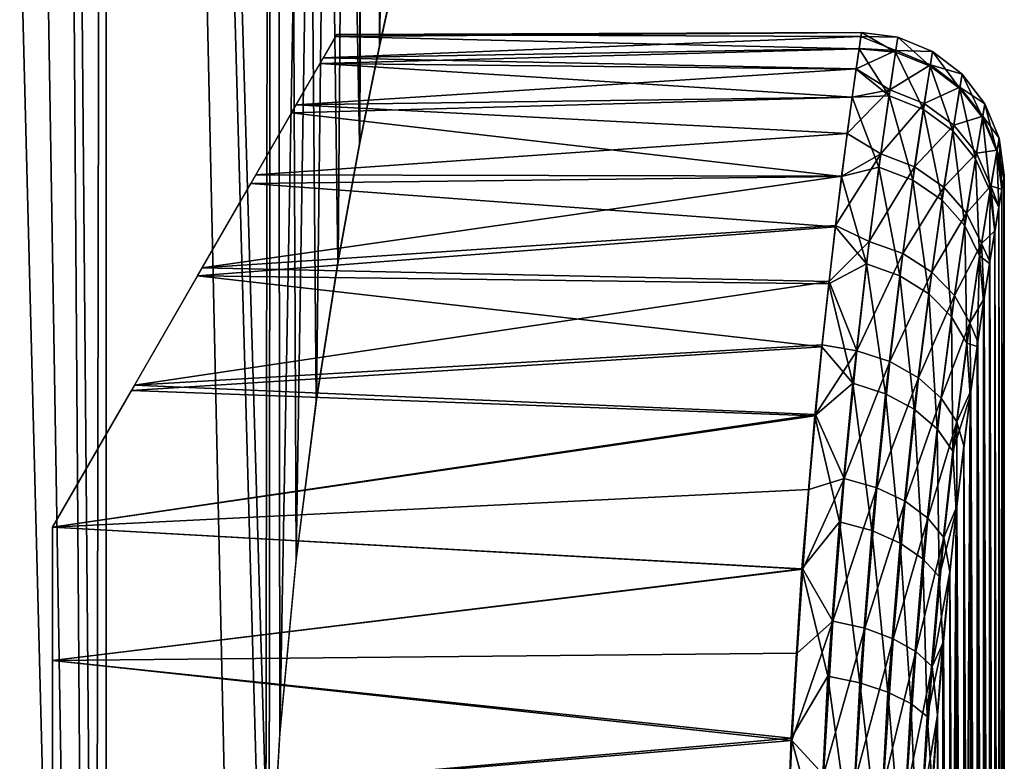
# Model space of a CAD drawing. Header units: millimetres. Extents: x -42 to 65, y -144 to 144.
# Tile 143 of 145: x 62.98 to 65.05, y 126.72 to 128.28. Entities that reach past the tile are written whole.
import ezdxf

# ---------------------------------------------------------------- set-up
doc = ezdxf.new("R2010")
doc.units = ezdxf.units.MM
doc.header["$LTSCALE"] = 81.481481
for name, color, linetype in [('111', 7, 'CONTINUOUS'), ('119', 7, 'CONTINUOUS'), ('120', 7, 'CONTINUOUS'), ('121', 7, 'CONTINUOUS'), ('122', 7, 'CONTINUOUS'), ('123', 7, 'CONTINUOUS'), ('125', 7, 'CONTINUOUS')]:
    doc.layers.add(name, color=color, linetype=linetype)

msp = doc.modelspace()

# ---------------------------------------------------------------- linework, layer by layer
at = {"layer": '111', "color": 7, "linetype": 'CONTINUOUS'}
for points in [[(65.0449, 127.92, 46.347), (65.0487, 124.0577, 46.1749), (65.0487, 127.9421, 46.175), (65.0449, 127.92, 46.347)], [(65.0487, 127.9421, 46.175), (65.05, 124.0498, 46), (65.05, 127.95, 46), (65.0487, 127.9421, 46.175)], [(65.0487, 124.0577, 46.1749), (65.05, 124.0498, 46), (65.0487, 127.9421, 46.175), (65.0487, 124.0577, 46.1749)], [(65.0387, 127.8836, 46.5162), (65.0449, 124.08, 46.3471), (65.0449, 127.92, 46.347), (65.0387, 127.8836, 46.5162)], [(65.0449, 124.08, 46.3471), (65.0487, 124.0577, 46.1749), (65.0449, 127.92, 46.347), (65.0449, 124.08, 46.3471)], [(65.0302, 127.8329, 46.6823), (65.0386, 124.1167, 46.5171), (65.0387, 127.8836, 46.5162), (65.0302, 127.8329, 46.6823)], [(65.0386, 124.1167, 46.5171), (65.0449, 124.08, 46.3471), (65.0387, 127.8836, 46.5162), (65.0386, 124.1167, 46.5171)], [(65.0198, 127.7687, 46.8423), (65.0301, 124.1679, 46.6843), (65.0302, 127.8329, 46.6823), (65.0198, 127.7687, 46.8423)], [(65.0301, 124.1679, 46.6843), (65.0386, 124.1167, 46.5171), (65.0302, 127.8329, 46.6823), (65.0301, 124.1679, 46.6843)], [(65.0076, 127.6908, 46.9969), (65.0195, 124.2328, 46.8455), (65.0198, 127.7687, 46.8423), (65.0076, 127.6908, 46.9969)], [(65.0195, 124.2328, 46.8455), (65.0301, 124.1679, 46.6843), (65.0198, 127.7687, 46.8423), (65.0195, 124.2328, 46.8455)], [(64.9943, 127.6002, 47.1429), (65.0073, 124.3117, 47.0012), (65.0076, 127.6908, 46.9969), (64.9943, 127.6002, 47.1429)], [(65.0073, 124.3117, 47.0012), (65.0195, 124.2328, 46.8455), (65.0076, 127.6908, 46.9969), (65.0073, 124.3117, 47.0012)], [(64.98, 127.4968, 47.2803), (64.9938, 124.4033, 47.148), (64.9943, 127.6002, 47.1429), (64.98, 127.4968, 47.2803)], [(64.9938, 124.4033, 47.148), (65.0073, 124.3117, 47.0012), (64.9943, 127.6002, 47.1429), (64.9938, 124.4033, 47.148)], [(64.9653, 127.3816, 47.4081), (64.9795, 124.5077, 47.2856), (64.98, 127.4968, 47.2803), (64.9653, 127.3816, 47.4081)], [(64.9795, 124.5077, 47.2856), (64.9938, 124.4033, 47.148), (64.98, 127.4968, 47.2803), (64.9795, 124.5077, 47.2856)], [(64.9504, 127.2542, 47.5264), (64.9647, 124.6236, 47.4133), (64.9653, 127.3816, 47.4081), (64.9504, 127.2542, 47.5264)], [(64.9647, 124.6236, 47.4133), (64.9795, 124.5077, 47.2856), (64.9653, 127.3816, 47.4081), (64.9647, 124.6236, 47.4133)], [(64.9358, 127.1163, 47.6339), (64.9498, 124.7505, 47.531), (64.9504, 127.2542, 47.5264), (64.9358, 127.1163, 47.6339)], [(64.9498, 124.7505, 47.531), (64.9647, 124.6236, 47.4133), (64.9504, 127.2542, 47.5264), (64.9498, 124.7505, 47.531)], [(64.9222, 126.9699, 47.7286), (64.9353, 124.8873, 47.6375), (64.9358, 127.1163, 47.6339), (64.9222, 126.9699, 47.7286)], [(64.9353, 124.8873, 47.6375), (64.9498, 124.7505, 47.531), (64.9358, 127.1163, 47.6339), (64.9353, 124.8873, 47.6375)], [(64.9096, 126.8152, 47.8107), (64.9218, 125.0316, 47.7311), (64.9222, 126.9699, 47.7286), (64.9096, 126.8152, 47.8107)], [(64.9218, 125.0316, 47.7311), (64.9353, 124.8873, 47.6375), (64.9222, 126.9699, 47.7286), (64.9218, 125.0316, 47.7311)], [(64.8989, 126.6566, 47.8783), (64.9094, 125.1836, 47.8121), (64.9096, 126.8152, 47.8107), (64.8989, 126.6566, 47.8783)], [(64.9094, 125.1836, 47.8121), (64.9218, 125.0316, 47.7311), (64.9096, 126.8152, 47.8107), (64.9094, 125.1836, 47.8121)]]:
    msp.add_3dface(points, dxfattribs=at)
at = {"layer": '119', "color": 7, "linetype": 'CONTINUOUS'}
for points in [[(64.7487, 128.2415, 46.1949), (64.8265, 128.2398, 46), (64.75, 128.25, 46), (64.7487, 128.2415, 46.1949)], [(64.7448, 128.216, 46.3899), (64.8221, 128.2118, 46.3511), (64.7487, 128.2415, 46.1949), (64.7448, 128.216, 46.3899)], [(64.8221, 128.2118, 46.3511), (64.8265, 128.2398, 46), (64.7487, 128.2415, 46.1949), (64.8221, 128.2118, 46.3511)], [(64.8221, 128.2118, 46.3511), (64.8992, 128.21, 46), (64.8265, 128.2398, 46), (64.8221, 128.2118, 46.3511)], [(64.7386, 128.1733, 46.5826), (64.8221, 128.2118, 46.3511), (64.7448, 128.216, 46.3899), (64.7386, 128.1733, 46.5826)], [(64.8096, 128.1295, 46.6933), (64.8221, 128.2118, 46.3511), (64.7386, 128.1733, 46.5826), (64.8096, 128.1295, 46.6933)], [(64.8096, 128.1295, 46.6933), (64.8946, 128.1821, 46.3483), (64.8221, 128.2118, 46.3511), (64.8096, 128.1295, 46.6933)], [(64.8946, 128.1821, 46.3483), (64.8992, 128.21, 46), (64.8221, 128.2118, 46.3511), (64.8946, 128.1821, 46.3483)], [(64.8946, 128.1821, 46.3483), (64.9617, 128.1626, 46), (64.8992, 128.21, 46), (64.8946, 128.1821, 46.3483)], [(64.8816, 128.1005, 46.6877), (64.8946, 128.1821, 46.3483), (64.8096, 128.1295, 46.6933), (64.8816, 128.1005, 46.6877)], [(64.8816, 128.1005, 46.6877), (64.9569, 128.1353, 46.3426), (64.8946, 128.1821, 46.3483), (64.8816, 128.1005, 46.6877)], [(64.9569, 128.1353, 46.3426), (64.9617, 128.1626, 46), (64.8946, 128.1821, 46.3483), (64.9569, 128.1353, 46.3426)], [(64.7302, 128.1137, 46.7713), (64.8096, 128.1295, 46.6933), (64.7386, 128.1733, 46.5826), (64.7302, 128.1137, 46.7713)], [(64.9569, 128.1353, 46.3426), (65.0093, 128.1003, 46), (64.9617, 128.1626, 46), (64.9569, 128.1353, 46.3426)], [(64.7904, 127.9952, 47.0189), (64.8096, 128.1295, 46.6933), (64.7199, 128.038, 46.9535), (64.7904, 127.9952, 47.0189)], [(64.7199, 128.038, 46.9535), (64.8096, 128.1295, 46.6933), (64.7302, 128.1137, 46.7713), (64.7199, 128.038, 46.9535)], [(64.7904, 127.9952, 47.0189), (64.8816, 128.1005, 46.6877), (64.8096, 128.1295, 46.6933), (64.7904, 127.9952, 47.0189)], [(64.9436, 128.0553, 46.6763), (64.9569, 128.1353, 46.3426), (64.8816, 128.1005, 46.6877), (64.9436, 128.0553, 46.6763)], [(64.9436, 128.0553, 46.6763), (65.0046, 128.0739, 46.3342), (64.9569, 128.1353, 46.3426), (64.9436, 128.0553, 46.6763)], [(65.0046, 128.0739, 46.3342), (65.0093, 128.1003, 46), (64.9569, 128.1353, 46.3426), (65.0046, 128.0739, 46.3342)], [(64.8616, 127.9674, 47.0104), (64.8816, 128.1005, 46.6877), (64.7904, 127.9952, 47.0189), (64.8616, 127.9674, 47.0104)], [(64.8616, 127.9674, 47.0104), (64.9436, 128.0553, 46.6763), (64.8816, 128.1005, 46.6877), (64.8616, 127.9674, 47.0104)], [(65.0046, 128.0739, 46.3342), (65.0395, 128.0277, 46), (65.0093, 128.1003, 46), (65.0046, 128.0739, 46.3342)], [(64.9913, 127.9964, 46.6597), (65.0046, 128.0739, 46.3342), (64.9436, 128.0553, 46.6763), (64.9913, 127.9964, 46.6597)], [(64.9913, 127.9964, 46.6597), (65.0349, 128.0024, 46.3237), (65.0046, 128.0739, 46.3342), (64.9913, 127.9964, 46.6597)], [(65.0349, 128.0024, 46.3237), (65.0395, 128.0277, 46), (65.0046, 128.0739, 46.3342), (65.0349, 128.0024, 46.3237)], [(64.7083, 127.9479, 47.1262), (64.7904, 127.9952, 47.0189), (64.7199, 128.038, 46.9535), (64.7083, 127.9479, 47.1262)], [(64.9232, 127.925, 46.9936), (64.9436, 128.0553, 46.6763), (64.8616, 127.9674, 47.0104), (64.9232, 127.925, 46.9936)], [(64.9232, 127.925, 46.9936), (64.9913, 127.9964, 46.6597), (64.9436, 128.0553, 46.6763), (64.9232, 127.925, 46.9936)], [(65.0349, 128.0024, 46.3237), (65.05, 127.95, 46), (65.0395, 128.0277, 46), (65.0349, 128.0024, 46.3237)], [(64.9709, 127.8701, 46.9694), (64.9913, 127.9964, 46.6597), (64.9232, 127.925, 46.9936), (64.9709, 127.8701, 46.9694)], [(64.9709, 127.8701, 46.9694), (65.022, 127.928, 46.6392), (64.9913, 127.9964, 46.6597), (64.9709, 127.8701, 46.9694)], [(65.022, 127.928, 46.6392), (65.0349, 128.0024, 46.3237), (64.9913, 127.9964, 46.6597), (65.022, 127.928, 46.6392)], [(65.022, 127.928, 46.6392), (65.0449, 127.92, 46.347), (65.0349, 128.0024, 46.3237), (65.022, 127.928, 46.6392)], [(65.0449, 127.92, 46.347), (65.0487, 127.9421, 46.175), (65.0349, 128.0024, 46.3237), (65.0449, 127.92, 46.347)], [(65.0487, 127.9421, 46.175), (65.05, 127.95, 46), (65.0349, 128.0024, 46.3237), (65.0487, 127.9421, 46.175)], [(64.7664, 127.811, 47.3183), (64.7904, 127.9952, 47.0189), (64.6955, 127.8443, 47.2888), (64.7664, 127.811, 47.3183)], [(64.6955, 127.8443, 47.2888), (64.7904, 127.9952, 47.0189), (64.7083, 127.9479, 47.1262), (64.6955, 127.8443, 47.2888)], [(64.7664, 127.811, 47.3183), (64.8616, 127.9674, 47.0104), (64.7904, 127.9952, 47.0189), (64.7664, 127.811, 47.3183)], [(64.8366, 127.7852, 47.3067), (64.8616, 127.9674, 47.0104), (64.7664, 127.811, 47.3183), (64.8366, 127.7852, 47.3067)], [(64.8366, 127.7852, 47.3067), (64.9232, 127.925, 46.9936), (64.8616, 127.9674, 47.0104), (64.8366, 127.7852, 47.3067)], [(64.8977, 127.7466, 47.2848), (64.9232, 127.925, 46.9936), (64.8366, 127.7852, 47.3067), (64.8977, 127.7466, 47.2848)], [(64.8977, 127.7466, 47.2848), (64.9709, 127.8701, 46.9694), (64.9232, 127.925, 46.9936), (64.8977, 127.7466, 47.2848)], [(65.0022, 127.8065, 46.9395), (65.022, 127.928, 46.6392), (64.9709, 127.8701, 46.9694), (65.0022, 127.8065, 46.9395)], [(65.0022, 127.8065, 46.9395), (65.0302, 127.8329, 46.6823), (65.022, 127.928, 46.6392), (65.0022, 127.8065, 46.9395)], [(65.0302, 127.8329, 46.6823), (65.0387, 127.8836, 46.5162), (65.022, 127.928, 46.6392), (65.0302, 127.8329, 46.6823)], [(65.0387, 127.8836, 46.5162), (65.0449, 127.92, 46.347), (65.022, 127.928, 46.6392), (65.0387, 127.8836, 46.5162)], [(64.9454, 127.697, 47.2537), (64.9709, 127.8701, 46.9694), (64.8977, 127.7466, 47.2848), (64.9454, 127.697, 47.2537)], [(64.9454, 127.697, 47.2537), (65.0022, 127.8065, 46.9395), (64.9709, 127.8701, 46.9694), (64.9454, 127.697, 47.2537)], [(64.6819, 127.7265, 47.4429), (64.7664, 127.811, 47.3183), (64.6955, 127.8443, 47.2888), (64.6819, 127.7265, 47.4429)], [(65.0198, 127.7687, 46.8423), (65.0302, 127.8329, 46.6823), (65.0022, 127.8065, 46.9395), (65.0198, 127.7687, 46.8423)], [(64.74, 127.5813, 47.5836), (64.7664, 127.811, 47.3183), (64.6819, 127.7265, 47.4429), (64.74, 127.5813, 47.5836)], [(64.74, 127.5813, 47.5836), (64.8366, 127.7852, 47.3067), (64.7664, 127.811, 47.3183), (64.74, 127.5813, 47.5836)], [(64.9774, 127.64, 47.2157), (65.0022, 127.8065, 46.9395), (64.9454, 127.697, 47.2537), (64.9774, 127.64, 47.2157)], [(64.9774, 127.64, 47.2157), (65.0076, 127.6908, 46.9969), (65.0022, 127.8065, 46.9395), (64.9774, 127.64, 47.2157)], [(65.0076, 127.6908, 46.9969), (65.0198, 127.7687, 46.8423), (65.0022, 127.8065, 46.9395), (65.0076, 127.6908, 46.9969)], [(64.8092, 127.5583, 47.5689), (64.8366, 127.7852, 47.3067), (64.74, 127.5813, 47.5836), (64.8092, 127.5583, 47.5689)], [(64.8092, 127.5583, 47.5689), (64.8977, 127.7466, 47.2848), (64.8366, 127.7852, 47.3067), (64.8092, 127.5583, 47.5689)], [(64.8696, 127.5244, 47.5424), (64.8977, 127.7466, 47.2848), (64.8092, 127.5583, 47.5689), (64.8696, 127.5244, 47.5424)], [(64.8696, 127.5244, 47.5424), (64.9454, 127.697, 47.2537), (64.8977, 127.7466, 47.2848), (64.8696, 127.5244, 47.5424)], [(64.6676, 127.5935, 47.5885), (64.74, 127.5813, 47.5836), (64.6819, 127.7265, 47.4429), (64.6676, 127.5935, 47.5885)], [(64.9174, 127.4814, 47.5054), (64.9454, 127.697, 47.2537), (64.8696, 127.5244, 47.5424), (64.9174, 127.4814, 47.5054)], [(64.9174, 127.4814, 47.5054), (64.9774, 127.64, 47.2157), (64.9454, 127.697, 47.2537), (64.9174, 127.4814, 47.5054)], [(64.9943, 127.6002, 47.1429), (65.0076, 127.6908, 46.9969), (64.9774, 127.64, 47.2157), (64.9943, 127.6002, 47.1429)], [(64.9501, 127.4321, 47.4604), (64.9774, 127.64, 47.2157), (64.9174, 127.4814, 47.5054), (64.9501, 127.4321, 47.4604)], [(64.9501, 127.4321, 47.4604), (64.98, 127.4968, 47.2803), (64.9774, 127.64, 47.2157), (64.9501, 127.4321, 47.4604)], [(64.98, 127.4968, 47.2803), (64.9943, 127.6002, 47.1429), (64.9774, 127.64, 47.2157), (64.98, 127.4968, 47.2803)], [(64.6533, 127.4472, 47.7228), (64.74, 127.5813, 47.5836), (64.6676, 127.5935, 47.5885), (64.6533, 127.4472, 47.7228)], [(64.7137, 127.3129, 47.8094), (64.74, 127.5813, 47.5836), (64.6533, 127.4472, 47.7228), (64.7137, 127.3129, 47.8094)], [(64.7137, 127.3129, 47.8094), (64.8092, 127.5583, 47.5689), (64.74, 127.5813, 47.5836), (64.7137, 127.3129, 47.8094)], [(64.7819, 127.2934, 47.7919), (64.8092, 127.5583, 47.5689), (64.7137, 127.3129, 47.8094), (64.7819, 127.2934, 47.7919)], [(64.7819, 127.2934, 47.7919), (64.8696, 127.5244, 47.5424), (64.8092, 127.5583, 47.5689), (64.7819, 127.2934, 47.7919)], [(64.8418, 127.2652, 47.7615), (64.8696, 127.5244, 47.5424), (64.7819, 127.2934, 47.7919), (64.8418, 127.2652, 47.7615)], [(64.8418, 127.2652, 47.7615), (64.9174, 127.4814, 47.5054), (64.8696, 127.5244, 47.5424), (64.8418, 127.2652, 47.7615)], [(64.8896, 127.2296, 47.7195), (64.9174, 127.4814, 47.5054), (64.8418, 127.2652, 47.7615), (64.8896, 127.2296, 47.7195)], [(64.8896, 127.2296, 47.7195), (64.9501, 127.4321, 47.4604), (64.9174, 127.4814, 47.5054), (64.8896, 127.2296, 47.7195)], [(64.9653, 127.3816, 47.4081), (64.98, 127.4968, 47.2803), (64.9501, 127.4321, 47.4604), (64.9653, 127.3816, 47.4081)], [(64.6394, 127.2895, 47.8438), (64.7137, 127.3129, 47.8094), (64.6533, 127.4472, 47.7228), (64.6394, 127.2895, 47.8438)], [(64.923, 127.1891, 47.6688), (64.9501, 127.4321, 47.4604), (64.8896, 127.2296, 47.7195), (64.923, 127.1891, 47.6688)], [(64.923, 127.1891, 47.6688), (64.9504, 127.2542, 47.5264), (64.9501, 127.4321, 47.4604), (64.923, 127.1891, 47.6688)], [(64.9504, 127.2542, 47.5264), (64.9653, 127.3816, 47.4081), (64.9501, 127.4321, 47.4604), (64.9504, 127.2542, 47.5264)], [(64.6264, 127.1219, 47.9504), (64.7137, 127.3129, 47.8094), (64.6394, 127.2895, 47.8438), (64.6264, 127.1219, 47.9504)], [(64.6897, 127.0133, 47.9919), (64.7137, 127.3129, 47.8094), (64.6264, 127.1219, 47.9504), (64.6897, 127.0133, 47.9919)], [(64.6897, 127.0133, 47.9919), (64.7819, 127.2934, 47.7919), (64.7137, 127.3129, 47.8094), (64.6897, 127.0133, 47.9919)], [(64.757, 126.998, 47.9719), (64.7819, 127.2934, 47.7919), (64.6897, 127.0133, 47.9919), (64.757, 126.998, 47.9719)], [(64.757, 126.998, 47.9719), (64.8418, 127.2652, 47.7615), (64.7819, 127.2934, 47.7919), (64.757, 126.998, 47.9719)], [(64.8163, 126.9762, 47.9382), (64.8418, 127.2652, 47.7615), (64.757, 126.998, 47.9719), (64.8163, 126.9762, 47.9382)], [(64.8163, 126.9762, 47.9382), (64.8896, 127.2296, 47.7195), (64.8418, 127.2652, 47.7615), (64.8163, 126.9762, 47.9382)], [(64.9358, 127.1163, 47.6339), (64.9504, 127.2542, 47.5264), (64.923, 127.1891, 47.6688), (64.9358, 127.1163, 47.6339)], [(64.8642, 126.9489, 47.8924), (64.8896, 127.2296, 47.7195), (64.8163, 126.9762, 47.9382), (64.8642, 126.9489, 47.8924)], [(64.8642, 126.9489, 47.8924), (64.923, 127.1891, 47.6688), (64.8896, 127.2296, 47.7195), (64.8642, 126.9489, 47.8924)], [(64.8982, 126.9178, 47.8373), (64.923, 127.1891, 47.6688), (64.8642, 126.9489, 47.8924), (64.8982, 126.9178, 47.8373)], [(64.8982, 126.9178, 47.8373), (64.9358, 127.1163, 47.6339), (64.923, 127.1891, 47.6688), (64.8982, 126.9178, 47.8373)], [(64.6145, 126.9456, 48.0417), (64.6897, 127.0133, 47.9919), (64.6264, 127.1219, 47.9504), (64.6145, 126.9456, 48.0417)], [(64.9222, 126.9699, 47.7286), (64.9358, 127.1163, 47.6339), (64.8982, 126.9178, 47.8373), (64.9222, 126.9699, 47.7286)], [(64.6699, 126.6901, 48.1275), (64.6897, 127.0133, 47.9919), (64.6039, 126.7622, 48.117), (64.6699, 126.6901, 48.1275)], [(64.6039, 126.7622, 48.117), (64.6897, 127.0133, 47.9919), (64.6145, 126.9456, 48.0417), (64.6039, 126.7622, 48.117)], [(64.6699, 126.6901, 48.1275), (64.757, 126.998, 47.9719), (64.6897, 127.0133, 47.9919), (64.6699, 126.6901, 48.1275)], [(64.7364, 126.6795, 48.1054), (64.757, 126.998, 47.9719), (64.6699, 126.6901, 48.1275), (64.7364, 126.6795, 48.1054)], [(64.7364, 126.6795, 48.1054), (64.8163, 126.9762, 47.9382), (64.757, 126.998, 47.9719), (64.7364, 126.6795, 48.1054)], [(64.7954, 126.6646, 48.0693), (64.8163, 126.9762, 47.9382), (64.7364, 126.6795, 48.1054), (64.7954, 126.6646, 48.0693)], [(64.7954, 126.6646, 48.0693), (64.8642, 126.9489, 47.8924), (64.8163, 126.9762, 47.9382), (64.7954, 126.6646, 48.0693)], [(64.9096, 126.8152, 47.8107), (64.9222, 126.9699, 47.7286), (64.8982, 126.9178, 47.8373), (64.9096, 126.8152, 47.8107)], [(64.8433, 126.6461, 48.0206), (64.8642, 126.9489, 47.8924), (64.7954, 126.6646, 48.0693), (64.8433, 126.6461, 48.0206)], [(64.8433, 126.6461, 48.0206), (64.8982, 126.9178, 47.8373), (64.8642, 126.9489, 47.8924), (64.8433, 126.6461, 48.0206)], [(64.8777, 126.6251, 47.9624), (64.8982, 126.9178, 47.8373), (64.8433, 126.6461, 48.0206), (64.8777, 126.6251, 47.9624)], [(64.8777, 126.6251, 47.9624), (64.9096, 126.8152, 47.8107), (64.8982, 126.9178, 47.8373), (64.8777, 126.6251, 47.9624)], [(64.8989, 126.6566, 47.8783), (64.9096, 126.8152, 47.8107), (64.8777, 126.6251, 47.9624), (64.8989, 126.6566, 47.8783)], [(64.595, 126.5732, 48.1758), (64.6699, 126.6901, 48.1275), (64.6039, 126.7622, 48.117), (64.595, 126.5732, 48.1758)]]:
    msp.add_3dface(points, dxfattribs=at)
at = {"layer": '120', "color": 7, "linetype": 'CONTINUOUS'}
for points in [[(64.75, 128.25, 46), (64.8217, 128.2087, 45.6288), (64.7449, 128.2158, 45.6094), (64.75, 128.25, 46)], [(64.75, 128.25, 46), (64.8265, 128.2398, 46), (64.8217, 128.2087, 45.6288), (64.75, 128.25, 46)], [(64.8265, 128.2398, 46), (64.8942, 128.1791, 45.6317), (64.8217, 128.2087, 45.6288), (64.8265, 128.2398, 46)], [(64.8265, 128.2398, 46), (64.8992, 128.21, 46), (64.8942, 128.1791, 45.6317), (64.8265, 128.2398, 46)], [(64.7449, 128.2158, 45.6094), (64.808, 128.1168, 45.2672), (64.7388, 128.1732, 45.4173), (64.7449, 128.2158, 45.6094)], [(64.8217, 128.2087, 45.6288), (64.808, 128.1168, 45.2672), (64.7449, 128.2158, 45.6094), (64.8217, 128.2087, 45.6288)], [(64.8217, 128.2087, 45.6288), (64.8799, 128.088, 45.2731), (64.808, 128.1168, 45.2672), (64.8217, 128.2087, 45.6288)], [(64.8942, 128.1791, 45.6317), (64.8799, 128.088, 45.2731), (64.8217, 128.2087, 45.6288), (64.8942, 128.1791, 45.6317)], [(64.8992, 128.21, 46), (64.9566, 128.1324, 45.6378), (64.8942, 128.1791, 45.6317), (64.8992, 128.21, 46)], [(64.8992, 128.21, 46), (64.9617, 128.1626, 46), (64.9566, 128.1324, 45.6378), (64.8992, 128.21, 46)], [(64.7388, 128.1732, 45.4173), (64.808, 128.1168, 45.2672), (64.7304, 128.1139, 45.2293), (64.7388, 128.1732, 45.4173)], [(64.8942, 128.1791, 45.6317), (64.9419, 128.0431, 45.2852), (64.8799, 128.088, 45.2731), (64.8942, 128.1791, 45.6317)], [(64.9566, 128.1324, 45.6378), (64.9419, 128.0431, 45.2852), (64.8942, 128.1791, 45.6317), (64.9566, 128.1324, 45.6378)], [(64.9617, 128.1626, 46), (65.0042, 128.0711, 45.6467), (64.9566, 128.1324, 45.6378), (64.9617, 128.1626, 46)], [(64.9617, 128.1626, 46), (65.0093, 128.1003, 46), (65.0042, 128.0711, 45.6467), (64.9617, 128.1626, 46)], [(64.9566, 128.1324, 45.6378), (64.9896, 127.9845, 45.3027), (64.9419, 128.0431, 45.2852), (64.9566, 128.1324, 45.6378)], [(65.0042, 128.0711, 45.6467), (64.9896, 127.9845, 45.3027), (64.9566, 128.1324, 45.6378), (65.0042, 128.0711, 45.6467)], [(64.7304, 128.1139, 45.2293), (64.7866, 127.9667, 44.9273), (64.7081, 127.9475, 44.8732), (64.7304, 128.1139, 45.2293)], [(64.808, 128.1168, 45.2672), (64.7866, 127.9667, 44.9273), (64.7304, 128.1139, 45.2293), (64.808, 128.1168, 45.2672)], [(64.808, 128.1168, 45.2672), (64.8576, 127.9393, 44.9364), (64.7866, 127.9667, 44.9273), (64.808, 128.1168, 45.2672)], [(64.8799, 128.088, 45.2731), (64.8576, 127.9393, 44.9364), (64.808, 128.1168, 45.2672), (64.8799, 128.088, 45.2731)], [(65.0093, 128.1003, 46), (65.0345, 127.9997, 45.6577), (65.0042, 128.0711, 45.6467), (65.0093, 128.1003, 46)], [(65.0093, 128.1003, 46), (65.0395, 128.0277, 46), (65.0345, 127.9997, 45.6577), (65.0093, 128.1003, 46)], [(64.8799, 128.088, 45.2731), (64.9191, 127.8974, 44.9541), (64.8576, 127.9393, 44.9364), (64.8799, 128.088, 45.2731)], [(64.9419, 128.0431, 45.2852), (64.9191, 127.8974, 44.9541), (64.8799, 128.088, 45.2731), (64.9419, 128.0431, 45.2852)], [(65.0042, 128.0711, 45.6467), (65.0203, 127.9166, 45.3244), (64.9896, 127.9845, 45.3027), (65.0042, 128.0711, 45.6467)], [(65.0345, 127.9997, 45.6577), (65.0203, 127.9166, 45.3244), (65.0042, 128.0711, 45.6467), (65.0345, 127.9997, 45.6577)], [(64.9419, 128.0431, 45.2852), (64.9668, 127.8434, 44.9796), (64.9191, 127.8974, 44.9541), (64.9419, 128.0431, 45.2852)], [(64.9896, 127.9845, 45.3027), (64.9668, 127.8434, 44.9796), (64.9419, 128.0431, 45.2852), (64.9896, 127.9845, 45.3027)], [(65.0395, 128.0277, 46), (65.0449, 127.9203, 45.6523), (65.0345, 127.9997, 45.6577), (65.0395, 128.0277, 46)], [(65.0395, 128.0277, 46), (65.05, 127.95, 46), (65.0449, 127.9203, 45.6523), (65.0395, 128.0277, 46)], [(65.0345, 127.9997, 45.6577), (65.0385, 127.883, 45.4809), (65.0203, 127.9166, 45.3244), (65.0345, 127.9997, 45.6577)], [(65.0449, 127.9203, 45.6523), (65.0385, 127.883, 45.4809), (65.0345, 127.9997, 45.6577), (65.0449, 127.9203, 45.6523)], [(64.9896, 127.9845, 45.3027), (64.9982, 127.7808, 45.0109), (64.9668, 127.8434, 44.9796), (64.9896, 127.9845, 45.3027)], [(65.0203, 127.9166, 45.3244), (64.9982, 127.7808, 45.0109), (64.9896, 127.9845, 45.3027), (65.0203, 127.9166, 45.3244)], [(64.7866, 127.9667, 44.9273), (64.7603, 127.7636, 44.6179), (64.7081, 127.9475, 44.8732), (64.7866, 127.9667, 44.9273)], [(64.7866, 127.9667, 44.9273), (64.8302, 127.7384, 44.6303), (64.7603, 127.7636, 44.6179), (64.7866, 127.9667, 44.9273)], [(64.8576, 127.9393, 44.9364), (64.8302, 127.7384, 44.6303), (64.7866, 127.9667, 44.9273), (64.8576, 127.9393, 44.9364)], [(64.7081, 127.9475, 44.8732), (64.7603, 127.7636, 44.6179), (64.6951, 127.8418, 44.7076), (64.7081, 127.9475, 44.8732)], [(64.8576, 127.9393, 44.9364), (64.8911, 127.7007, 44.6532), (64.8302, 127.7384, 44.6303), (64.8576, 127.9393, 44.9364)], [(64.9191, 127.8974, 44.9541), (64.8911, 127.7007, 44.6532), (64.8576, 127.9393, 44.9364), (64.9191, 127.8974, 44.9541)], [(65.0203, 127.9166, 45.3244), (65.019, 127.7642, 45.1475), (64.9982, 127.7808, 45.0109), (65.0203, 127.9166, 45.3244)], [(65.0298, 127.8305, 45.311), (65.019, 127.7642, 45.1475), (65.0203, 127.9166, 45.3244), (65.0298, 127.8305, 45.311)], [(65.0385, 127.883, 45.4809), (65.0298, 127.8305, 45.311), (65.0203, 127.9166, 45.3244), (65.0385, 127.883, 45.4809)], [(64.9191, 127.8974, 44.9541), (64.9389, 127.6525, 44.6857), (64.8911, 127.7007, 44.6532), (64.9191, 127.8974, 44.9541)], [(64.9668, 127.8434, 44.9796), (64.9389, 127.6525, 44.6857), (64.9191, 127.8974, 44.9541), (64.9668, 127.8434, 44.9796)], [(64.6951, 127.8418, 44.7076), (64.7603, 127.7636, 44.6179), (64.681, 127.722, 44.5519), (64.6951, 127.8418, 44.7076)], [(64.9668, 127.8434, 44.9796), (64.971, 127.5971, 44.7255), (64.9389, 127.6525, 44.6857), (64.9668, 127.8434, 44.9796)], [(64.9982, 127.7808, 45.0109), (64.971, 127.5971, 44.7255), (64.9668, 127.8434, 44.9796), (64.9982, 127.7808, 45.0109)], [(64.9982, 127.7808, 45.0109), (64.9928, 127.5902, 44.8419), (64.971, 127.5971, 44.7255), (64.9982, 127.7808, 45.0109)], [(65.0066, 127.6835, 44.9906), (64.9928, 127.5902, 44.8419), (64.9982, 127.7808, 45.0109), (65.0066, 127.6835, 44.9906)], [(65.019, 127.7642, 45.1475), (65.0066, 127.6835, 44.9906), (64.9982, 127.7808, 45.0109), (65.019, 127.7642, 45.1475)], [(64.7603, 127.7636, 44.6179), (64.7317, 127.5131, 44.3473), (64.681, 127.722, 44.5519), (64.7603, 127.7636, 44.6179)], [(64.7603, 127.7636, 44.6179), (64.8006, 127.4908, 44.3628), (64.7317, 127.5131, 44.3473), (64.7603, 127.7636, 44.6179)], [(64.8302, 127.7384, 44.6303), (64.8006, 127.4908, 44.3628), (64.7603, 127.7636, 44.6179), (64.8302, 127.7384, 44.6303)], [(64.8302, 127.7384, 44.6303), (64.8608, 127.4583, 44.3905), (64.8006, 127.4908, 44.3628), (64.8302, 127.7384, 44.6303)], [(64.8911, 127.7007, 44.6532), (64.8608, 127.4583, 44.3905), (64.8302, 127.7384, 44.6303), (64.8911, 127.7007, 44.6532)], [(64.681, 127.722, 44.5519), (64.7317, 127.5131, 44.3473), (64.6665, 127.5892, 44.4072), (64.681, 127.722, 44.5519)], [(64.8911, 127.7007, 44.6532), (64.9086, 127.4173, 44.429), (64.8608, 127.4583, 44.3905), (64.8911, 127.7007, 44.6532)], [(64.9389, 127.6525, 44.6857), (64.9086, 127.4173, 44.429), (64.8911, 127.7007, 44.6532), (64.9389, 127.6525, 44.6857)], [(64.9389, 127.6525, 44.6857), (64.9415, 127.3704, 44.4758), (64.9086, 127.4173, 44.429), (64.9389, 127.6525, 44.6857)], [(64.971, 127.5971, 44.7255), (64.9415, 127.3704, 44.4758), (64.9389, 127.6525, 44.6857), (64.971, 127.5971, 44.7255)], [(64.6665, 127.5892, 44.4072), (64.7317, 127.5131, 44.3473), (64.6521, 127.4443, 44.2747), (64.6665, 127.5892, 44.4072)], [(64.971, 127.5971, 44.7255), (64.9783, 127.4858, 44.7041), (64.9415, 127.3704, 44.4758), (64.971, 127.5971, 44.7255)], [(64.9928, 127.5902, 44.8419), (64.9783, 127.4858, 44.7041), (64.971, 127.5971, 44.7255), (64.9928, 127.5902, 44.8419)], [(64.7317, 127.5131, 44.3473), (64.7039, 127.2218, 44.1216), (64.6521, 127.4443, 44.2747), (64.7317, 127.5131, 44.3473)], [(64.7317, 127.5131, 44.3473), (64.7716, 127.2033, 44.14), (64.7039, 127.2218, 44.1216), (64.7317, 127.5131, 44.3473)], [(64.8006, 127.4908, 44.3628), (64.7716, 127.2033, 44.14), (64.7317, 127.5131, 44.3473), (64.8006, 127.4908, 44.3628)], [(64.8006, 127.4908, 44.3628), (64.8313, 127.177, 44.1717), (64.7716, 127.2033, 44.14), (64.8006, 127.4908, 44.3628)], [(64.8608, 127.4583, 44.3905), (64.8313, 127.177, 44.1717), (64.8006, 127.4908, 44.3628), (64.8608, 127.4583, 44.3905)], [(64.9783, 127.4858, 44.7041), (64.9487, 127.2451, 44.4603), (64.9415, 127.3704, 44.4758), (64.9783, 127.4858, 44.7041)], [(64.8608, 127.4583, 44.3905), (64.8791, 127.1441, 44.2151), (64.8313, 127.177, 44.1717), (64.8608, 127.4583, 44.3905)], [(64.9086, 127.4173, 44.429), (64.8791, 127.1441, 44.2151), (64.8608, 127.4583, 44.3905), (64.9086, 127.4173, 44.429)], [(64.6521, 127.4443, 44.2747), (64.7039, 127.2218, 44.1216), (64.6248, 127.1227, 44.0501), (64.6521, 127.4443, 44.2747)], [(64.9086, 127.4173, 44.429), (64.9128, 127.1067, 44.2675), (64.8791, 127.1441, 44.2151), (64.9086, 127.4173, 44.429)], [(64.9415, 127.3704, 44.4758), (64.9128, 127.1067, 44.2675), (64.9086, 127.4173, 44.429), (64.9415, 127.3704, 44.4758)], [(64.9415, 127.3704, 44.4758), (64.9487, 127.2451, 44.4603), (64.9128, 127.1067, 44.2675), (64.9415, 127.3704, 44.4758)], [(64.9487, 127.2451, 44.4603), (64.9211, 126.9691, 44.2641), (64.9128, 127.1067, 44.2675), (64.9487, 127.2451, 44.4603)], [(64.7039, 127.2218, 44.1216), (64.6795, 126.8973, 43.946), (64.6248, 127.1227, 44.0501), (64.7039, 127.2218, 44.1216)], [(64.7039, 127.2218, 44.1216), (64.7464, 126.8834, 43.967), (64.6795, 126.8973, 43.946), (64.7039, 127.2218, 44.1216)], [(64.7716, 127.2033, 44.14), (64.7464, 126.8834, 43.967), (64.7039, 127.2218, 44.1216), (64.7716, 127.2033, 44.14)], [(64.7716, 127.2033, 44.14), (64.8055, 126.864, 44.0018), (64.7464, 126.8834, 43.967), (64.7716, 127.2033, 44.14)], [(64.8313, 127.177, 44.1717), (64.8055, 126.864, 44.0018), (64.7716, 127.2033, 44.14), (64.8313, 127.177, 44.1717)], [(64.8313, 127.177, 44.1717), (64.8534, 126.84, 44.049), (64.8055, 126.864, 44.0018), (64.8313, 127.177, 44.1717)], [(64.8791, 127.1441, 44.2151), (64.8534, 126.84, 44.049), (64.8313, 127.177, 44.1717), (64.8791, 127.1441, 44.2151)], [(64.8791, 127.1441, 44.2151), (64.8877, 126.8128, 44.1054), (64.8534, 126.84, 44.049), (64.8791, 127.1441, 44.2151)], [(64.9128, 127.1067, 44.2675), (64.8877, 126.8128, 44.1054), (64.8791, 127.1441, 44.2151), (64.9128, 127.1067, 44.2675)], [(64.6248, 127.1227, 44.0501), (64.6795, 126.8973, 43.946), (64.6024, 126.7672, 43.8848), (64.6248, 127.1227, 44.0501)], [(64.9128, 127.1067, 44.2675), (64.9211, 126.9691, 44.2641), (64.8877, 126.8128, 44.1054), (64.9128, 127.1067, 44.2675)], [(64.9211, 126.9691, 44.2641), (64.8987, 126.6691, 44.1204), (64.8877, 126.8128, 44.1054), (64.9211, 126.9691, 44.2641)], [(64.6795, 126.8973, 43.946), (64.6618, 126.548, 43.8262), (64.6024, 126.7672, 43.8848), (64.6795, 126.8973, 43.946)], [(64.6795, 126.8973, 43.946), (64.728, 126.5394, 43.849), (64.6618, 126.548, 43.8262), (64.6795, 126.8973, 43.946)], [(64.7464, 126.8834, 43.967), (64.728, 126.5394, 43.849), (64.6795, 126.8973, 43.946), (64.7464, 126.8834, 43.967)], [(64.7464, 126.8834, 43.967), (64.7868, 126.5275, 43.886), (64.728, 126.5394, 43.849), (64.7464, 126.8834, 43.967)], [(64.8055, 126.864, 44.0018), (64.7868, 126.5275, 43.886), (64.7464, 126.8834, 43.967), (64.8055, 126.864, 44.0018)], [(64.8055, 126.864, 44.0018), (64.8346, 126.5129, 43.9356), (64.7868, 126.5275, 43.886), (64.8055, 126.864, 44.0018)], [(64.8534, 126.84, 44.049), (64.8346, 126.5129, 43.9356), (64.8055, 126.864, 44.0018), (64.8534, 126.84, 44.049)], [(64.8534, 126.84, 44.049), (64.8693, 126.4964, 43.9948), (64.8346, 126.5129, 43.9356), (64.8534, 126.84, 44.049)], [(64.8877, 126.8128, 44.1054), (64.8693, 126.4964, 43.9948), (64.8534, 126.84, 44.049), (64.8877, 126.8128, 44.1054)], [(64.8877, 126.8128, 44.1054), (64.8987, 126.6691, 44.1204), (64.8693, 126.4964, 43.9948), (64.8877, 126.8128, 44.1054)], [(64.6024, 126.7672, 43.8848), (64.6618, 126.548, 43.8262), (64.5878, 126.3889, 43.7839), (64.6024, 126.7672, 43.8848)]]:
    msp.add_3dface(points, dxfattribs=at)
at = {"layer": '121', "color": 7, "linetype": 'CONTINUOUS'}
for points in [[(63.6192, 128.1968, 46.4865), (64.7487, 128.2415, 46.1949), (63.6473, 128.2454, 46.1439), (63.6192, 128.1968, 46.4865)], [(64.75, 128.25, 46), (64.7449, 128.2158, 45.6094), (63.6449, 128.2412, 45.8016), (64.75, 128.25, 46)], [(63.6473, 128.2454, 46.1439), (64.75, 128.25, 46), (63.6449, 128.2412, 45.8016), (63.6473, 128.2454, 46.1439)], [(64.7487, 128.2415, 46.1949), (64.75, 128.25, 46), (63.6473, 128.2454, 46.1439), (64.7487, 128.2415, 46.1949)], [(63.6449, 128.2412, 45.8016), (64.7449, 128.2158, 45.6094), (63.6123, 128.1849, 45.4627), (63.6449, 128.2412, 45.8016)], [(64.7448, 128.216, 46.3899), (64.7487, 128.2415, 46.1949), (63.6192, 128.1968, 46.4865), (64.7448, 128.216, 46.3899)], [(64.7449, 128.2158, 45.6094), (64.7388, 128.1732, 45.4173), (63.6123, 128.1849, 45.4627), (64.7449, 128.2158, 45.6094)], [(64.7386, 128.1733, 46.5826), (64.7448, 128.216, 46.3899), (63.6192, 128.1968, 46.4865), (64.7386, 128.1733, 46.5826)], [(63.6123, 128.1849, 45.4627), (64.7304, 128.1139, 45.2293), (63.5525, 128.081, 45.1444), (63.6123, 128.1849, 45.4627)], [(63.5621, 128.0977, 46.8137), (64.7386, 128.1733, 46.5826), (63.6192, 128.1968, 46.4865), (63.5621, 128.0977, 46.8137)], [(64.7388, 128.1732, 45.4173), (64.7304, 128.1139, 45.2293), (63.6123, 128.1849, 45.4627), (64.7388, 128.1732, 45.4173)], [(64.7302, 128.1137, 46.7713), (64.7386, 128.1733, 46.5826), (63.5621, 128.0977, 46.8137), (64.7302, 128.1137, 46.7713)], [(64.7304, 128.1139, 45.2293), (64.7081, 127.9475, 44.8732), (63.5525, 128.081, 45.1444), (64.7304, 128.1139, 45.2293)], [(64.7199, 128.038, 46.9535), (64.7302, 128.1137, 46.7713), (63.5621, 128.0977, 46.8137), (64.7199, 128.038, 46.9535)], [(63.5525, 128.081, 45.1444), (64.7081, 127.9475, 44.8732), (63.4667, 127.9325, 44.8476), (63.5525, 128.081, 45.1444)], [(63.4774, 127.9509, 47.1209), (64.7199, 128.038, 46.9535), (63.5621, 128.0977, 46.8137), (63.4774, 127.9509, 47.1209)], [(64.7083, 127.9479, 47.1262), (64.7199, 128.038, 46.9535), (63.4774, 127.9509, 47.1209), (64.7083, 127.9479, 47.1262)], [(63.3645, 127.7555, 47.4073), (64.7083, 127.9479, 47.1262), (63.4774, 127.9509, 47.1209), (63.3645, 127.7555, 47.4073)], [(64.6955, 127.8443, 47.2888), (64.7083, 127.9479, 47.1262), (63.3645, 127.7555, 47.4073), (64.6955, 127.8443, 47.2888)], [(64.7081, 127.9475, 44.8732), (64.6951, 127.8418, 44.7076), (63.4667, 127.9325, 44.8476), (64.7081, 127.9475, 44.8732)], [(63.4667, 127.9325, 44.8476), (64.6951, 127.8418, 44.7076), (63.3547, 127.7386, 44.5718), (63.4667, 127.9325, 44.8476)], [(64.6951, 127.8418, 44.7076), (64.681, 127.722, 44.5519), (63.3547, 127.7386, 44.5718), (64.6951, 127.8418, 44.7076)], [(64.6819, 127.7265, 47.4429), (64.6955, 127.8443, 47.2888), (63.3645, 127.7555, 47.4073), (64.6819, 127.7265, 47.4429)], [(63.2221, 127.5087, 47.6692), (64.6819, 127.7265, 47.4429), (63.3645, 127.7555, 47.4073), (63.2221, 127.5087, 47.6692)], [(63.3547, 127.7386, 44.5718), (64.6665, 127.5892, 44.4072), (63.2158, 127.4978, 44.321), (63.3547, 127.7386, 44.5718)], [(64.681, 127.722, 44.5519), (64.6665, 127.5892, 44.4072), (63.3547, 127.7386, 44.5718), (64.681, 127.722, 44.5519)], [(64.6676, 127.5935, 47.5885), (64.6819, 127.7265, 47.4429), (63.2221, 127.5087, 47.6692), (64.6676, 127.5935, 47.5885)], [(64.6665, 127.5892, 44.4072), (64.6521, 127.4443, 44.2747), (63.2158, 127.4978, 44.321), (64.6665, 127.5892, 44.4072)], [(64.6533, 127.4472, 47.7228), (64.6676, 127.5935, 47.5885), (63.2221, 127.5087, 47.6692), (64.6533, 127.4472, 47.7228)], [(63.05, 127.2108, 47.8965), (64.6533, 127.4472, 47.7228), (63.2221, 127.5087, 47.6692), (63.05, 127.2108, 47.8965)], [(63.2158, 127.4978, 44.321), (64.6521, 127.4443, 44.2747), (63.05, 127.2108, 44.1035), (63.2158, 127.4978, 44.321)], [(64.6394, 127.2895, 47.8438), (64.6533, 127.4472, 47.7228), (63.05, 127.2108, 47.8965), (64.6394, 127.2895, 47.8438)], [(64.6521, 127.4443, 44.2747), (64.6248, 127.1227, 44.0501), (63.05, 127.2108, 44.1035), (64.6521, 127.4443, 44.2747)], [(64.6264, 127.1219, 47.9504), (64.6394, 127.2895, 47.8438), (63.05, 127.2108, 47.8965), (64.6264, 127.1219, 47.9504)], [(63.05, 127.2108, 44.1035), (64.6248, 127.1227, 44.0501), (63.05, 126.9301, 43.9512), (63.05, 127.2108, 44.1035)], [(63.05, 126.9301, 48.0488), (64.6264, 127.1219, 47.9504), (63.05, 127.2108, 47.8965), (63.05, 126.9301, 48.0488)], [(64.6248, 127.1227, 44.0501), (64.6024, 126.7672, 43.8848), (63.05, 126.9301, 43.9512), (64.6248, 127.1227, 44.0501)], [(64.6145, 126.9456, 48.0417), (64.6264, 127.1219, 47.9504), (63.05, 126.9301, 48.0488), (64.6145, 126.9456, 48.0417)], [(64.6039, 126.7622, 48.117), (64.6145, 126.9456, 48.0417), (63.05, 126.9301, 48.0488), (64.6039, 126.7622, 48.117)], [(63.05, 126.9301, 43.9512), (64.6024, 126.7672, 43.8848), (63.05, 126.6307, 43.8402), (63.05, 126.9301, 43.9512)], [(63.05, 126.6307, 48.1598), (64.6039, 126.7622, 48.117), (63.05, 126.9301, 48.0488), (63.05, 126.6307, 48.1598)], [(64.6024, 126.7672, 43.8848), (64.5878, 126.3889, 43.7839), (63.05, 126.6307, 43.8402), (64.6024, 126.7672, 43.8848)], [(64.595, 126.5732, 48.1758), (64.6039, 126.7622, 48.117), (63.05, 126.6307, 48.1598), (64.595, 126.5732, 48.1758)]]:
    msp.add_3dface(points, dxfattribs=at)
at = {"layer": '122', "color": 7, "linetype": 'CONTINUOUS'}
for points in [[(65.05, 127.95, 46), (65.0487, 124.0576, 45.822), (65.0449, 127.9203, 45.6523), (65.05, 127.95, 46)], [(65.05, 127.95, 46), (65.05, 124.0498, 46), (65.0487, 124.0576, 45.822), (65.05, 127.95, 46)], [(65.0447, 124.0805, 45.647), (65.0385, 127.883, 45.4809), (65.0449, 127.9203, 45.6523), (65.0447, 124.0805, 45.647)], [(65.0487, 124.0576, 45.822), (65.0447, 124.0805, 45.647), (65.0449, 127.9203, 45.6523), (65.0487, 124.0576, 45.822)], [(65.0382, 124.1187, 45.4743), (65.0298, 127.8305, 45.311), (65.0385, 127.883, 45.4809), (65.0382, 124.1187, 45.4743)], [(65.0447, 124.0805, 45.647), (65.0382, 124.1187, 45.4743), (65.0385, 127.883, 45.4809), (65.0447, 124.0805, 45.647)], [(65.0294, 124.1723, 45.304), (65.019, 127.7642, 45.1475), (65.0298, 127.8305, 45.311), (65.0294, 124.1723, 45.304)], [(65.0382, 124.1187, 45.4743), (65.0294, 124.1723, 45.304), (65.0298, 127.8305, 45.311), (65.0382, 124.1187, 45.4743)], [(65.0185, 124.24, 45.1403), (65.0066, 127.6835, 44.9906), (65.019, 127.7642, 45.1475), (65.0185, 124.24, 45.1403)], [(65.0294, 124.1723, 45.304), (65.0185, 124.24, 45.1403), (65.019, 127.7642, 45.1475), (65.0294, 124.1723, 45.304)], [(65.0059, 124.3221, 44.9832), (64.9928, 127.5902, 44.8419), (65.0066, 127.6835, 44.9906), (65.0059, 124.3221, 44.9832)], [(65.0185, 124.24, 45.1403), (65.0059, 124.3221, 44.9832), (65.0066, 127.6835, 44.9906), (65.0185, 124.24, 45.1403)], [(64.992, 124.4171, 44.8342), (64.9783, 127.4858, 44.7041), (64.9928, 127.5902, 44.8419), (64.992, 124.4171, 44.8342)], [(65.0059, 124.3221, 44.9832), (64.992, 124.4171, 44.8342), (64.9928, 127.5902, 44.8419), (65.0059, 124.3221, 44.9832)], [(64.9623, 124.6413, 44.5667), (64.9487, 127.2451, 44.4603), (64.9783, 127.4858, 44.7041), (64.9623, 124.6413, 44.5667)], [(64.9774, 124.5234, 44.6956), (64.9623, 124.6413, 44.5667), (64.9783, 127.4858, 44.7041), (64.9774, 124.5234, 44.6956)], [(64.992, 124.4171, 44.8342), (64.9774, 124.5234, 44.6956), (64.9783, 127.4858, 44.7041), (64.992, 124.4171, 44.8342)], [(64.9325, 124.9083, 44.3428), (64.9211, 126.9691, 44.2641), (64.9487, 127.2451, 44.4603), (64.9325, 124.9083, 44.3428)], [(64.9472, 124.7693, 44.4493), (64.9325, 124.9083, 44.3428), (64.9487, 127.2451, 44.4603), (64.9472, 124.7693, 44.4493)], [(64.9623, 124.6413, 44.5667), (64.9472, 124.7693, 44.4493), (64.9487, 127.2451, 44.4603), (64.9623, 124.6413, 44.5667)], [(64.9189, 125.0547, 44.2498), (64.8987, 126.6691, 44.1204), (64.9211, 126.9691, 44.2641), (64.9189, 125.0547, 44.2498)], [(64.9325, 124.9083, 44.3428), (64.9189, 125.0547, 44.2498), (64.9211, 126.9691, 44.2641), (64.9325, 124.9083, 44.3428)]]:
    msp.add_3dface(points, dxfattribs=at)
at = {"layer": '123', "color": 7, "linetype": 'CONTINUOUS'}
for points in [[(63.1371, 122.5, 49.6716), (62.7331, 138.1599, 50.6116), (62.6318, 122.5, 50.8132), (63.1371, 122.5, 49.6716)], [(62.8815, 138.0185, 50.2947), (62.7331, 138.1599, 50.6116), (63.1371, 122.5, 49.6716), (62.8815, 138.0185, 50.2947)], [(63.0272, 137.9301, 49.9537), (62.8815, 138.0185, 50.2947), (63.1371, 122.5, 49.6716), (63.0272, 137.9301, 49.9537)], [(63.1636, 137.9, 49.6), (63.0272, 137.9301, 49.9537), (63.1371, 122.5, 49.6716), (63.1636, 137.9, 49.6)], [(63.5035, 122.5, 48.4777), (63.1636, 137.9, 49.6), (63.1371, 122.5, 49.6716), (63.5035, 122.5, 48.4777)], [(63.5155, 137.9, 48.4275), (63.1636, 137.9, 49.6), (63.5055, 126.3906, 48.4694), (63.5155, 137.9, 48.4275)], [(63.498, 126, 48.5), (63.1636, 137.9, 49.6), (63.5035, 122.5, 48.4777), (63.498, 126, 48.5)], [(63.5055, 126.3906, 48.4694), (63.1636, 137.9, 49.6), (63.498, 126, 48.5), (63.5055, 126.3906, 48.4694)], [(63.5275, 126.7754, 48.3764), (63.5155, 137.9, 48.4275), (63.5055, 126.3906, 48.4694), (63.5275, 126.7754, 48.3764)], [(63.5618, 127.1414, 48.224), (63.5155, 137.9, 48.4275), (63.5275, 126.7754, 48.3764), (63.5618, 127.1414, 48.224)], [(63.6041, 127.475, 48.0187), (63.5155, 137.9, 48.4275), (63.5618, 127.1414, 48.224), (63.6041, 127.475, 48.0187)], [(63.6499, 127.7663, 47.7692), (63.5155, 137.9, 48.4275), (63.6041, 127.475, 48.0187), (63.6499, 127.7663, 47.7692)], [(63.6954, 128.0162, 47.4784), (63.5155, 137.9, 48.4275), (63.6499, 127.7663, 47.7692), (63.6954, 128.0162, 47.4784)], [(63.7286, 137.9, 47.2221), (63.5155, 137.9, 48.4275), (63.6954, 128.0162, 47.4784), (63.7286, 137.9, 47.2221)], [(63.7374, 128.2223, 47.1446), (63.7286, 137.9, 47.2221), (63.6954, 128.0162, 47.4784), (63.7374, 128.2223, 47.1446)], [(63.7711, 128.3756, 46.778), (63.7286, 137.9, 47.2221), (63.7374, 128.2223, 47.1446), (63.7711, 128.3756, 46.778)]]:
    msp.add_3dface(points, dxfattribs=at)
at = {"layer": '125', "color": 7, "linetype": 'CONTINUOUS'}
for points in [[(63.0301, 137.9287, 42.0536), (62.6763, 122.5, 41.2741), (62.8862, 138.0149, 41.7157), (63.0301, 137.9287, 42.0536)], [(63.1622, 122.5, 42.3964), (62.6763, 122.5, 41.2741), (63.0301, 137.9287, 42.0536), (63.1622, 122.5, 42.3964)], [(63.1636, 137.9, 42.4), (63.1622, 122.5, 42.3964), (63.0301, 137.9287, 42.0536), (63.1636, 137.9, 42.4)], [(63.498, 126, 43.5), (63.1622, 122.5, 42.3964), (63.1636, 137.9, 42.4), (63.498, 126, 43.5)], [(63.5155, 137.9, 43.5725), (63.498, 126, 43.5), (63.1636, 137.9, 42.4), (63.5155, 137.9, 43.5725)], [(63.5055, 126.3919, 43.5308), (63.498, 126, 43.5), (63.5155, 137.9, 43.5725), (63.5055, 126.3919, 43.5308)], [(63.5277, 126.7776, 43.6243), (63.5055, 126.3919, 43.5308), (63.5155, 137.9, 43.5725), (63.5277, 126.7776, 43.6243)], [(63.7286, 137.9, 44.7779), (63.5277, 126.7776, 43.6243), (63.5155, 137.9, 43.5725), (63.7286, 137.9, 44.7779)], [(63.5621, 127.1441, 43.7774), (63.5277, 126.7776, 43.6243), (63.7286, 137.9, 44.7779), (63.5621, 127.1441, 43.7774)], [(63.6045, 127.4779, 43.9834), (63.5621, 127.1441, 43.7774), (63.7286, 137.9, 44.7779), (63.6045, 127.4779, 43.9834)], [(63.6503, 127.7688, 44.2332), (63.6045, 127.4779, 43.9834), (63.7286, 137.9, 44.7779), (63.6503, 127.7688, 44.2332)], [(63.6958, 128.0183, 44.5244), (63.6503, 127.7688, 44.2332), (63.7286, 137.9, 44.7779), (63.6958, 128.0183, 44.5244)], [(63.7377, 128.2237, 44.8581), (63.6958, 128.0183, 44.5244), (63.7286, 137.9, 44.7779), (63.7377, 128.2237, 44.8581)], [(63.8, 137.9, 46), (63.7377, 128.2237, 44.8581), (63.7286, 137.9, 44.7779), (63.8, 137.9, 46)], [(63.7377, 128.2237, 44.8581), (63.8, 137.9, 46), (63.7713, 128.3763, 45.2242), (63.7377, 128.2237, 44.8581)]]:
    msp.add_3dface(points, dxfattribs=at)

doc.saveas('drawing.dxf')
